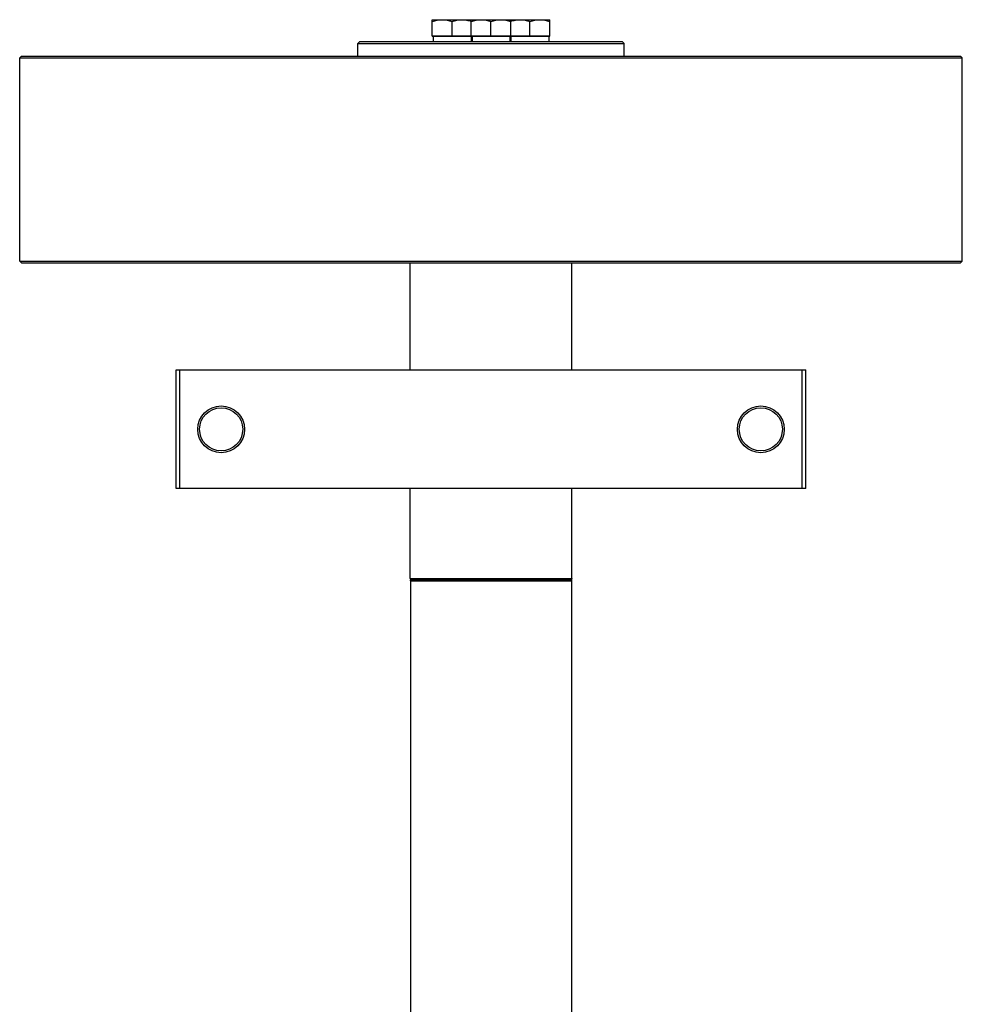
# Model space of a CAD drawing. Extents: x 0 to 2037, y -777 to 1557.
# Tile 58 of 70: x 731 to 993, y 1284 to 1557. Entities that reach past the tile are written whole.
import ezdxf

# ---------------------------------------------------------------- set-up
doc = ezdxf.new("R2010")
doc.units = 0
doc.header["$LTSCALE"] = 65.395
doc.layers.get('0').update_dxf_attribs({"linetype": 'CONTINUOUS'})
doc.layers.add('3_ALL_AXES', color=7, linetype='CONTINUOUS')
doc.layers.add('ASSI', color=7, linetype='CONTINUOUS')

msp = doc.modelspace()

# ---------------------------------------------------------------- linework, layer by layer
at = {"color": 7, "linetype": 'CONTINUOUS'}
for p, q in [((845.427, 1552.59), (845.427, 1552.69)), ((845.427, 1552.69), (878.078, 1552.69)), ((845.427, 1552.59), (878.078, 1552.59)), ((856.252, 1552.59), (856.252, 1552.69)), ((867.252, 1552.59), (867.252, 1552.69)), ((878.078, 1552.59), (878.078, 1552.69)), ((825.252, 1551.09), (824.752, 1550.59)), ((824.752, 1550.59), (898.752, 1550.59)), ((825.253, 1551.09), (898.252, 1551.09)), ((898.252, 1551.09), (898.752, 1550.59)), ((731.252, 1547.09), (730.752, 1546.59)), ((730.752, 1490.09), (730.752, 1546.59)), ((730.752, 1546.59), (992.752, 1546.59)), ((731.252, 1547.09), (992.252, 1547.09)), ((992.252, 1547.09), (992.752, 1546.59)), ((992.752, 1490.09), (992.752, 1546.59)), ((731.252, 1489.59), (730.752, 1490.09)), ((730.752, 1490.09), (992.752, 1490.09)), ((731.252, 1489.59), (992.252, 1489.59)), ((839.252, 1459.84), (839.252, 1489.59)), ((884.252, 1459.84), (884.252, 1489.59)), ((992.252, 1489.59), (992.752, 1490.09)), ((774.252, 1426.84), (774.252, 1459.84)), ((774.252, 1459.84), (949.252, 1459.84)), ((775.252, 1426.84), (775.252, 1459.84)), ((948.252, 1426.84), (948.252, 1459.84)), ((949.252, 1426.84), (949.252, 1459.84)), ((949.252, 1426.84), (774.252, 1426.84)), ((839.252, 1401.84), (839.252, 1426.84)), ((884.252, 1401.84), (884.252, 1426.84)), ((839.252, 1401.84), (839.335, 1401.532)), ((839.252, 1401.84), (884.252, 1401.84)), ((884.252, 1401.84), (884.17, 1401.532)), ((839.377, 1401.209), (839.377, 1234.971)), ((884.127, 1401.209), (884.127, 1234.971))]:
    msp.add_line(p, q, dxfattribs=at)
at = {"color": 9, "linetype": 'CONTINUOUS'}
for p, q in [((839.335, 1401.532), (884.17, 1401.532)), ((839.377, 1401.209), (884.127, 1401.209))]:
    msp.add_line(p, q, dxfattribs=at)
at = {"color": 7, "linetype": 'CONTINUOUS'}
for centre, radius in [((786.752, 1443.34), 6.5), ((786.752, 1443.34), 6), ((936.752, 1443.34), 6.5), ((936.752, 1443.34), 6)]:
    msp.add_circle(centre, radius, dxfattribs=at)
for centre, start, end in [((838.127, 1401.209), 0, 15), ((885.377, 1401.209), 165, 180)]:
    msp.add_arc(centre, 1.25, start, end, dxfattribs=at)
at = {"layer": '3_ALL_AXES', "color": 7, "linetype": 'CONTINUOUS'}
for p, q in [((845.427, 1552.69), (845.427, 1557.19)), ((845.427, 1557.19), (878.078, 1557.19)), ((850.927, 1552.69), (850.927, 1556.699)), ((856.252, 1552.69), (856.252, 1557.19)), ((861.752, 1552.69), (861.752, 1556.699)), ((867.252, 1552.69), (867.252, 1557.19)), ((872.578, 1552.69), (872.578, 1556.699)), ((878.078, 1552.69), (878.078, 1557.19)), ((845.652, 1552.59), (845.652, 1551.09)), ((856.202, 1552.59), (856.202, 1551.09)), ((856.477, 1552.59), (856.477, 1551.09)), ((867.027, 1552.59), (867.027, 1551.09)), ((867.303, 1552.59), (867.303, 1551.09)), ((877.853, 1552.59), (877.853, 1551.09))]:
    msp.add_line(p, q, dxfattribs=at)
for points, knots in [([(845.427, 1556.699), (845.872, 1556.847), (846.776, 1557.095), (847.712, 1557.19), (848.177, 1557.19)], [0, 0, 0, 0, 0.5018644, 1, 1, 1, 1]), ([(848.177, 1557.19), (848.643, 1557.19), (849.578, 1557.095), (850.482, 1556.847), (850.927, 1556.699)], [0, 0, 0, 0, 0.498127, 1, 1, 1, 1]), ([(850.927, 1556.699), (851.372, 1556.847), (852.276, 1557.095), (853.212, 1557.19), (853.677, 1557.19)], [0, 0, 0, 0, 0.5018644, 1, 1, 1, 1]), ([(853.677, 1557.19), (854.112, 1557.19), (854.987, 1557.108), (855.835, 1556.888), (856.253, 1556.755)], [0, 0, 0, 0, 0.4983172, 1, 1, 1, 1]), ([(856.252, 1556.699), (856.697, 1556.847), (857.601, 1557.095), (858.537, 1557.19), (859.002, 1557.19)], [0, 0, 0, 0, 0.5018644, 1, 1, 1, 1]), ([(859.002, 1557.19), (859.468, 1557.19), (860.404, 1557.095), (861.308, 1556.847), (861.752, 1556.699)], [0, 0, 0, 0, 0.498127, 1, 1, 1, 1]), ([(861.752, 1556.699), (862.197, 1556.847), (863.101, 1557.095), (864.037, 1557.19), (864.502, 1557.19)], [0, 0, 0, 0, 0.5018644, 1, 1, 1, 1]), ([(864.502, 1557.19), (864.968, 1557.19), (865.904, 1557.095), (866.808, 1556.847), (867.252, 1556.699)], [0, 0, 0, 0, 0.498127, 1, 1, 1, 1]), ([(867.252, 1556.755), (867.67, 1556.888), (868.518, 1557.108), (869.393, 1557.19), (869.828, 1557.19)], [0, 0, 0, 0, 0.5016747, 1, 1, 1, 1]), ([(869.828, 1557.19), (870.293, 1557.19), (871.229, 1557.095), (872.133, 1556.847), (872.578, 1556.699)], [0, 0, 0, 0, 0.498127, 1, 1, 1, 1]), ([(872.578, 1556.699), (873.023, 1556.847), (873.926, 1557.095), (874.862, 1557.19), (875.328, 1557.19)], [0, 0, 0, 0, 0.5018644, 1, 1, 1, 1]), ([(875.328, 1557.19), (875.793, 1557.19), (876.729, 1557.095), (877.633, 1556.847), (878.078, 1556.699)], [0, 0, 0, 0, 0.498127, 1, 1, 1, 1])]:
    msp.add_open_spline(points, degree=3, knots=knots, dxfattribs=at)
at = {"layer": 'ASSI', "color": 7, "linetype": 'CONTINUOUS'}
for p, q in [((824.752, 1547.09), (824.752, 1550.59)), ((898.752, 1547.09), (898.752, 1550.59))]:
    msp.add_line(p, q, dxfattribs=at)

doc.saveas('drawing.dxf')
